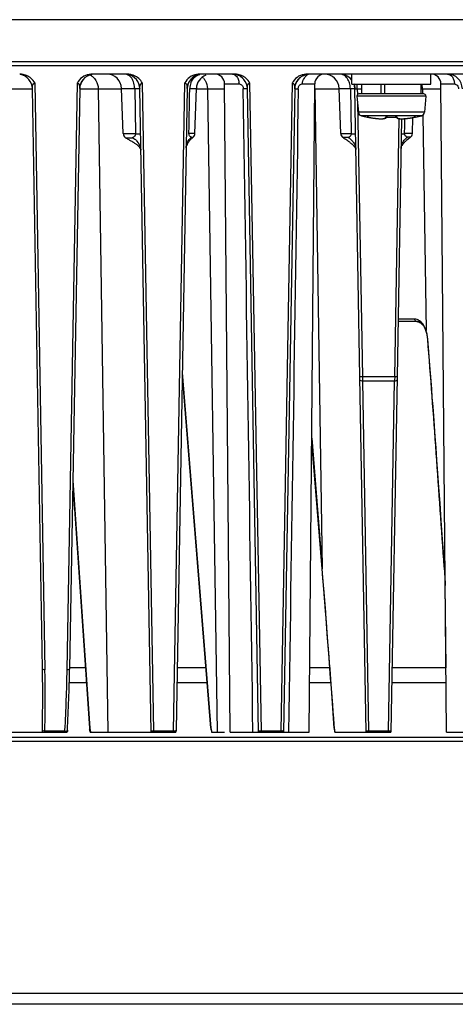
# Paper-space layout 'DRW0010_1_1' of a CAD drawing. Header units: millimetres. Extents: x 0 to 420, y 0 to 297.
# Tile 42 of 108: x 135 to 148, y 193 to 223. Entities that reach past the tile are written whole.
import ezdxf

# ---------------------------------------------------------------- set-up
doc = ezdxf.new("R2010")
doc.units = ezdxf.units.MM
doc.header["$LTSCALE"] = 23.1
doc.layers.get('0').update_dxf_attribs({"linetype": 'CONTINUOUS'})

psp = doc.layouts.new('DRW0010_1_1')

# ---------------------------------------------------------------- linework, layer by layer
at = {"color": 7, "linetype": 'CONTINUOUS'}
for p, q in [((180.9902, 223.1843), (78.6902, 223.1843)), ((79.3003, 221.7936), (180.3802, 221.7936)), ((79.3014, 221.9146), (180.3792, 221.9146)), ((137.8743, 221.5343), (136.8192, 221.5343)), ((141.1353, 221.5343), (140.0802, 221.5343)), ((154.1793, 221.5343), (143.3412, 221.5343)), ((144.6902, 221.2343), (144.6902, 221.5343)), ((147.0902, 221.2343), (147.0902, 221.5343)), ((135.0682, 221.2658), (135.3799, 203.4762)), ((136.0522, 203.4762), (136.3629, 221.2657)), ((138.3292, 221.2658), (138.6734, 201.6133)), ((139.2807, 201.6133), (139.6239, 221.2657)), ((141.0032, 201.5843), (140.8316, 221.2384)), ((140.8317, 221.2384), (141.2689, 221.2377)), ((141.5902, 221.2658), (141.9344, 201.6133)), ((142.5417, 201.6133), (142.8849, 221.2657)), ((143.1896, 221.2384), (143.5651, 221.2384)), ((143.1896, 221.2384), (143.5651, 221.2384)), ((143.3936, 201.5843), (143.5651, 221.2384)), ((144.6902, 221.2343), (147.0902, 221.2343)), ((144.856, 221.179), (144.856, 221.2343)), ((144.9902, 220.9343), (144.9902, 221.2343)), ((145.5824, 220.9343), (145.5824, 221.2343)), ((145.693, 220.9343), (145.693, 221.2343)), ((146.7902, 220.9343), (146.7902, 221.2343)), ((147.5648, 201.5843), (147.3933, 221.2384)), ((133.5286, 221.0921), (134.9979, 221.0921)), ((135.3049, 203.5051), (134.9981, 221.0921)), ((136.4344, 221.094), (136.1272, 203.5051)), ((136.4344, 221.0921), (137.706, 221.0921)), ((136.9954, 221.0921), (137.2883, 201.5843)), ((137.7536, 219.729), (137.7057, 221.1)), ((137.7057, 221.1), (138.1018, 221.1)), ((138.1018, 221.1), (138.1278, 219.729)), ((138.5994, 201.5843), (138.2591, 221.0921)), ((139.6954, 221.094), (139.3557, 201.6422)), ((139.7699, 220.8706), (139.7747, 221.1)), ((139.7699, 220.8706), (139.7747, 221.1)), ((139.7747, 221.1), (139.9745, 221.1)), ((139.9266, 219.729), (139.9745, 221.1)), ((139.9745, 221.0921), (140.8329, 221.0921)), ((140.3099, 221.0921), (140.6048, 201.5843)), ((141.5199, 221.0921), (141.3967, 221.0895)), ((141.5199, 221.0921), (141.4849, 221.0913)), ((141.8604, 201.5843), (141.5201, 221.0921)), ((142.9564, 221.0925), (142.6157, 201.5843)), ((143.5639, 221.0921), (144.306, 221.0921)), ((143.5709, 221.0921), (143.7908, 206.5417)), ((144.3058, 221.1), (144.646, 221.1)), ((144.3536, 219.729), (144.3058, 221.1)), ((144.646, 221.1), (144.6727, 219.729)), ((144.781, 221.0956), (144.781, 221.0921)), ((144.9335, 212.3545), (144.781, 221.0921)), ((144.856, 221.0921), (144.856, 221.179)), ((144.856, 221.0921), (144.9902, 221.0921)), ((144.856, 221.0921), (144.8592, 220.9119)), ((146.8747, 220.9343), (144.9057, 220.9343)), ((146.7902, 221.0921), (147.3946, 221.0921)), ((146.8319, 221.0921), (146.8343, 220.9336)), ((139.751, 219.9566), (139.7699, 220.8706)), ((146.9345, 220.869), (144.8459, 220.869)), ((144.8459, 220.869), (144.8889, 220.3774)), ((144.8634, 220.6693), (145.0085, 212.3545)), ((146.9345, 220.869), (146.8915, 220.3774)), ((146.8915, 220.3774), (144.8889, 220.3774)), ((146.8024, 220.2717), (144.9781, 220.2717)), ((145.1561, 220.2299), (145.1563, 220.2317)), ((145.1625, 220.2313), (145.1626, 220.2313)), ((145.1626, 220.2313), (145.1631, 220.2312)), ((145.1631, 220.2312), (145.1637, 220.2312)), ((145.1637, 220.2312), (145.1647, 220.2311)), ((145.1647, 220.2311), (145.166, 220.2309)), ((145.166, 220.2309), (145.1699, 220.2303)), ((145.1699, 220.2303), (145.1712, 220.2302)), ((145.1708, 220.2302), (145.175, 220.2296)), ((145.1732, 220.2298), (145.1778, 220.2291)), ((145.1773, 220.2292), (145.1831, 220.2282)), ((145.1826, 220.2283), (145.1891, 220.2272)), ((145.1884, 220.2274), (145.1956, 220.2261)), ((145.1948, 220.2262), (145.2026, 220.2248)), ((145.2017, 220.225), (145.2129, 220.2229)), ((145.21, 220.2235), (145.2199, 220.2216)), ((145.22, 220.2216), (145.2199, 220.2216)), ((145.2199, 220.2216), (145.2572, 220.2147)), ((145.2565, 220.2148), (145.3021, 220.2071)), ((145.3014, 220.2072), (145.3456, 220.2005)), ((145.345, 220.2006), (145.3876, 220.195)), ((145.387, 220.195), (145.4276, 220.1904)), ((145.4272, 220.1904), (145.4656, 220.1867)), ((145.4651, 220.1868), (145.5011, 220.1841)), ((145.5008, 220.1841), (145.5342, 220.1823)), ((145.5339, 220.1823), (145.5646, 220.1815)), ((145.5644, 220.1815), (145.5924, 220.1814)), ((145.5922, 220.1814), (145.6175, 220.1822)), ((145.6173, 220.1822), (145.64, 220.1837)), ((145.6398, 220.1837), (145.6599, 220.186)), ((145.7748, 220.2317), (145.7748, 220.2311)), ((145.7748, 220.2311), (145.8069, 220.2302)), ((145.8067, 220.2302), (145.8486, 220.2295)), ((145.8482, 220.2295), (145.8902, 220.2293)), ((145.9898, 212.3545), (146.1265, 220.1853)), ((146.0057, 220.2317), (146.0057, 220.2311)), ((146.0057, 220.2311), (146.0124, 220.2312)), ((146.0113, 220.2312), (146.0181, 220.2312)), ((146.0172, 220.2313), (146.0236, 220.2311)), ((146.0227, 220.2311), (146.0287, 220.2309)), ((146.0279, 220.2309), (146.0334, 220.2306)), ((146.0326, 220.2306), (146.0375, 220.2302)), ((146.0368, 220.2303), (146.038, 220.2301)), ((146.2014, 220.1814), (146.0648, 212.3545)), ((146.0741, 220.1972), (146.0877, 220.1926)), ((146.0876, 220.1926), (146.1031, 220.1889)), ((146.2958, 219.9567), (146.3004, 220.1857)), ((146.5232, 220.2147), (146.58, 220.2252)), ((146.5266, 219.729), (146.5438, 220.2222)), ((146.5604, 220.2216), (146.5605, 220.2216)), ((146.5801, 220.2252), (146.5873, 220.2265)), ((146.5873, 220.2265), (146.5939, 220.2277)), ((146.5939, 220.2277), (146.5999, 220.2287)), ((146.5999, 220.2287), (146.6051, 220.2295)), ((146.6106, 220.2303), (146.6148, 220.2309)), ((146.6148, 220.2309), (146.6179, 220.2313)), ((146.6241, 220.2317), (146.6243, 220.2299)), ((146.844, 220.292), (146.9428, 213.7569)), ((137.7536, 219.729), (138.1278, 219.729)), ((139.7462, 219.729), (139.751, 219.9566)), ((139.7462, 219.729), (139.7511, 219.9566)), ((139.9266, 219.729), (139.7462, 219.729)), ((144.3536, 219.729), (144.6727, 219.729)), ((146.2911, 219.729), (146.2958, 219.9567)), ((146.5266, 219.729), (146.2911, 219.729)), ((137.8248, 219.6066), (138.03, 219.6066)), ((137.8532, 219.5905), (137.8746, 219.5784)), ((137.8746, 219.5784), (137.8976, 219.5653)), ((137.8976, 219.5653), (137.9224, 219.5512)), ((137.9224, 219.5512), (137.9493, 219.5357)), ((137.9493, 219.5357), (137.9685, 219.5245)), ((137.9685, 219.5245), (137.989, 219.5125)), ((139.8231, 219.6247), (139.8791, 219.6247)), ((144.5796, 219.6111), (144.4179, 219.6111)), ((144.4458, 219.597), (144.4612, 219.587)), ((146.3548, 219.6042), (146.3751, 219.6189)), ((146.4726, 219.6189), (146.3751, 219.6189)), ((146.6606, 214.0342), (146.0941, 214.0343)), ((146.5938, 214.1079), (146.0954, 214.1079)), ((146.986, 213.5009), (147.0577, 212.5749)), ((146.9868, 213.5007), (147.0167, 213.1119)), ((139.5432, 212.3797), (140.4062, 201.7047)), ((139.545, 212.4835), (140.416, 201.7094)), ((144.9349, 212.2677), (144.9334, 212.3545)), ((145.1214, 201.5843), (144.9335, 212.3545)), ((145.9898, 212.3545), (145.0085, 212.3545)), ((145.0085, 212.3545), (145.0101, 212.2388)), ((145.0101, 212.2388), (145.9883, 212.2388)), ((145.0101, 212.2388), (145.1954, 201.6133)), ((145.8027, 201.6133), (145.9883, 212.2388)), ((146.0648, 212.3545), (145.8767, 201.5843)), ((145.9885, 212.2572), (145.9883, 212.2388)), ((145.9898, 212.3545), (145.9885, 212.2572)), ((143.4714, 210.4937), (143.7908, 206.5417)), ((143.4704, 210.3798), (143.781, 206.537)), ((136.2248, 209.0917), (136.7317, 201.7056)), ((136.2269, 209.2147), (136.742, 201.7094)), ((147.4903, 206.5883), (147.5227, 206.0909)), ((143.7816, 206.5371), (143.7816, 206.537)), ((147.522, 206.0909), (147.526, 206.0282)), ((147.5225, 206.0909), (147.5259, 206.0387)), ((147.5227, 206.0909), (147.5261, 206.0387)), ((147.5469, 203.5343), (147.525, 206.0429)), ((136.6062, 203.5343), (136.1277, 203.5343)), ((140.2583, 203.5343), (139.3887, 203.5343)), ((144.0173, 203.5343), (143.4106, 203.5343)), ((147.5478, 203.5343), (145.9107, 203.5343)), ((136.6371, 203.0843), (136.1179, 203.0843)), ((140.2947, 203.0843), (139.3809, 203.0843)), ((144.0509, 203.0843), (143.4067, 203.0843)), ((147.5517, 203.0843), (145.9029, 203.0843)), ((144.064, 202.9057), (144.0827, 202.6508)), ((144.0827, 202.6508), (144.0996, 202.4182)), ((144.0996, 202.4182), (144.115, 202.2041)), ((144.115, 202.2041), (144.1292, 202.0058)), ((144.1292, 202.0058), (144.1423, 201.8221)), ((144.1423, 201.8221), (144.1504, 201.7068)), ((131.1051, 201.5843), (136.0574, 201.5843)), ((135.9861, 201.6133), (135.3767, 201.6133)), ((135.9861, 201.6133), (135.9878, 201.6459)), ((135.9861, 201.6133), (135.9879, 201.6459)), ((136.7561, 201.5843), (138.5984, 201.5843)), ((138.5994, 201.5843), (139.3547, 201.5843)), ((139.2807, 201.6133), (138.6734, 201.6133)), ((138.6734, 201.6133), (138.6738, 201.5843)), ((139.2803, 201.5843), (139.2807, 201.6133)), ((139.3557, 201.6422), (139.3547, 201.5843)), ((140.4351, 201.5843), (140.8231, 201.5843)), ((141.0032, 201.5843), (143.3936, 201.5843)), ((142.5417, 201.6133), (141.9344, 201.6133)), ((141.9344, 201.6133), (141.9348, 201.5843)), ((142.5413, 201.5843), (142.5417, 201.6133)), ((144.1741, 201.5843), (145.1204, 201.5843)), ((145.1214, 201.5843), (145.8767, 201.5843)), ((145.8027, 201.6133), (145.1954, 201.6133)), ((145.1954, 201.6133), (145.1958, 201.5843)), ((145.8027, 201.6133), (145.8023, 201.5843)), ((147.5648, 201.5843), (149.9552, 201.5843)), ((79.0068, 201.4343), (180.6723, 201.4343)), ((79.413, 201.3078), (180.2672, 201.3078)), ((176.3457, 193.6633), (83.3341, 193.6633)), ((176.2733, 193.3343), (83.4064, 193.3343))]:
    psp.add_line(p, q, dxfattribs=at)
for points in [[(136.4415, 221.1615), (136.4435, 221.1719), (136.4459, 221.1826), (136.4486, 221.1935), (136.4517, 221.2047), (136.4552, 221.2161), (136.4591, 221.2277), (136.4634, 221.2396), (136.4682, 221.2517), (136.4736, 221.2641), (136.4794, 221.2768), (136.4859, 221.2897), (136.493, 221.303), (136.5009, 221.3166), (136.5097, 221.3304), (136.5194, 221.3446), (136.5301, 221.3592), (136.5421, 221.374), (136.5554, 221.3891), (136.5704, 221.4047), (136.5866, 221.4199), (136.6037, 221.4343), (136.6209, 221.4475), (136.6371, 221.4587), (136.6527, 221.4686), (136.668, 221.4775), (136.6829, 221.4853), (136.6974, 221.4924), (136.7116, 221.4986), (136.7252, 221.5041), (136.7385, 221.509), (136.7515, 221.5133), (136.764, 221.517), (136.7763, 221.5203), (136.7881, 221.5232), (136.7997, 221.5257), (136.804, 221.5265)], [(139.7025, 221.1615), (139.7045, 221.1719), (139.7069, 221.1826), (139.7096, 221.1935), (139.7127, 221.2047), (139.7162, 221.2161), (139.7201, 221.2277), (139.7244, 221.2396), (139.7292, 221.2517), (139.7345, 221.2641), (139.7404, 221.2768), (139.7469, 221.2897), (139.754, 221.303), (139.7619, 221.3166), (139.7707, 221.3304), (139.7804, 221.3446), (139.7911, 221.3592), (139.8031, 221.374), (139.8164, 221.3891), (139.8314, 221.4047), (139.8476, 221.4199), (139.8647, 221.4343), (139.8819, 221.4475), (139.8981, 221.4587), (139.9137, 221.4686), (139.929, 221.4775), (139.9439, 221.4853), (139.9584, 221.4924), (139.9726, 221.4986), (139.9862, 221.5041), (139.9995, 221.509), (140.0125, 221.5133), (140.025, 221.517), (140.0373, 221.5203), (140.0491, 221.5232), (140.0607, 221.5257), (140.065, 221.5265)], [(142.9656, 221.1723), (142.9671, 221.1795), (142.9688, 221.1868), (142.9707, 221.1941), (142.9728, 221.2015), (142.975, 221.2091), (142.9774, 221.2168), (142.98, 221.2248), (142.9829, 221.233), (142.986, 221.2414), (142.9895, 221.2503), (142.9934, 221.2595), (142.9977, 221.2691), (143.0024, 221.2789), (143.0074, 221.289), (143.0129, 221.2993), (143.0188, 221.3097), (143.0252, 221.3203), (143.0321, 221.3312), (143.0396, 221.3422), (143.0477, 221.3534), (143.0565, 221.3648), (143.0661, 221.3764), (143.0765, 221.3882), (143.0878, 221.4001), (143.1002, 221.4122), (143.1137, 221.4244), (143.1285, 221.4366), (143.1446, 221.4487), (143.1613, 221.4602), (143.1777, 221.4704), (143.1937, 221.4795), (143.2089, 221.4873), (143.2235, 221.4942), (143.2379, 221.5004), (143.2519, 221.5059), (143.2655, 221.5107), (143.2786, 221.5149), (143.2914, 221.5186), (143.3038, 221.5217), (143.3158, 221.5245), (143.326, 221.5265)], [(144.4152, 221.5261), (144.4202, 221.5251), (144.4307, 221.5228), (144.4412, 221.5202), (144.4519, 221.5174), (144.4628, 221.5142), (144.4738, 221.5106), (144.485, 221.5067), (144.4963, 221.5024), (144.5079, 221.4976), (144.5196, 221.4924), (144.5314, 221.4868), (144.5434, 221.4806), (144.5555, 221.4739), (144.5677, 221.4667), (144.58, 221.4589), (144.5925, 221.4503), (144.6052, 221.441), (144.6178, 221.431)], [(140.8316, 221.2384), (141.0175, 221.2384), (141.1313, 221.2381), (141.2689, 221.2377)], [(144.6178, 221.431), (144.6305, 221.4202), (144.6427, 221.4089), (144.6542, 221.3975), (144.6649, 221.386), (144.6747, 221.3747), (144.6838, 221.3636), (144.6902, 221.3551)], [(144.7542, 221.2362), (144.7577, 221.2263), (144.7608, 221.2165), (144.7637, 221.2069), (144.7663, 221.1973), (144.7687, 221.1879), (144.7709, 221.1786)], [(136.4344, 221.094), (136.4345, 221.0971), (136.435, 221.1088), (136.436, 221.1216), (136.437, 221.1317), (136.4382, 221.1412), (136.4397, 221.1513), (136.4415, 221.1615)], [(139.6954, 221.094), (139.6955, 221.0971), (139.696, 221.1088), (139.697, 221.1216), (139.698, 221.1317), (139.6992, 221.1412), (139.7007, 221.1513), (139.7025, 221.1615)], [(141.4849, 221.0913), (141.4304, 221.0902), (141.3967, 221.0895)], [(142.9564, 221.0927), (142.9564, 221.0953), (142.9566, 221.1009), (142.9569, 221.1064), (142.9572, 221.1123), (142.9577, 221.1184), (142.9582, 221.1247), (142.9589, 221.1311), (142.9597, 221.1377), (142.9606, 221.1445), (142.9616, 221.1513), (142.9628, 221.1582), (142.9641, 221.1652), (142.9656, 221.1723)], [(144.7709, 221.1786), (144.7728, 221.1695), (144.7744, 221.1605), (144.7759, 221.1516), (144.7772, 221.1429), (144.7782, 221.1344), (144.7791, 221.1261), (144.7798, 221.118), (144.7803, 221.1102), (144.7807, 221.1029), (144.781, 221.0956)], [(145.6597, 220.1859), (145.6773, 220.1889), (145.6927, 220.1926), (145.7063, 220.1972), (145.7183, 220.203), (145.7289, 220.2105), (145.7379, 220.2207), (145.7425, 220.2301)], [(145.7315, 220.2283), (145.7311, 220.2281), (145.7313, 220.2282), (145.7323, 220.2285), (145.7341, 220.2289), (145.7366, 220.2293), (145.7397, 220.2298)], [(145.7397, 220.2298), (145.7434, 220.2302), (145.7477, 220.2306), (145.7524, 220.2309), (145.7576, 220.2311), (145.7631, 220.2312), (145.769, 220.2312), (145.7748, 220.2311)], [(145.8898, 220.2293), (145.9314, 220.2295), (145.973, 220.2302), (146.0063, 220.2311)], [(146.0375, 220.2302), (146.0411, 220.2298), (146.0442, 220.2293), (146.0466, 220.2288), (146.0483, 220.2285), (146.0492, 220.2282)], [(146.038, 220.2301), (146.0426, 220.2207), (146.0516, 220.2105), (146.0621, 220.203), (146.0741, 220.1972)], [(146.103, 220.1889), (146.1206, 220.186), (146.1405, 220.1837), (146.163, 220.1822), (146.188, 220.1814), (146.2158, 220.1815), (146.2462, 220.1823), (146.2793, 220.1841), (146.3149, 220.1867), (146.3528, 220.1904), (146.3929, 220.195), (146.4348, 220.2005), (146.4784, 220.2071), (146.5232, 220.2147)], [(146.6051, 220.2295), (146.6095, 220.2302), (146.6106, 220.2303)], [(137.8248, 219.6066), (137.8272, 219.6049), (137.8333, 219.6017), (137.8397, 219.5982), (137.8463, 219.5943), (137.8532, 219.5905)], [(137.989, 219.5125), (138.0108, 219.4996), (138.0223, 219.4927), (138.0342, 219.4855)], [(138.0342, 219.4855), (138.0466, 219.478), (138.0594, 219.47), (138.0727, 219.4616), (138.0866, 219.4527), (138.1011, 219.4432), (138.1163, 219.4329), (138.1322, 219.4218), (138.1486, 219.4097), (138.1659, 219.3963), (138.1849, 219.3805), (138.2039, 219.3634), (138.2219, 219.3454), (138.238, 219.3273), (138.2515, 219.31), (138.2628, 219.2933), (138.2721, 219.2773), (138.2797, 219.262)], [(139.664, 219.3039), (139.6696, 219.3252), (139.6761, 219.3457), (139.6834, 219.3654), (139.6913, 219.3843), (139.6997, 219.4024), (139.7086, 219.4198), (139.7178, 219.4366), (139.7272, 219.4527), (139.737, 219.4682), (139.747, 219.4831)], [(139.747, 219.4831), (139.7571, 219.4975), (139.7675, 219.5113), (139.778, 219.5247), (139.7886, 219.5376), (139.7993, 219.5499), (139.81, 219.5617), (139.8206, 219.5729), (139.8312, 219.5834), (139.8415, 219.5933), (139.8516, 219.6024), (139.8613, 219.6108), (139.8704, 219.6183), (139.8786, 219.6247)], [(144.4229, 219.6111), (144.4252, 219.6094), (144.4317, 219.6057), (144.4385, 219.6015), (144.4458, 219.597)], [(144.4612, 219.587), (144.4777, 219.5762), (144.4864, 219.5705), (144.4953, 219.5645), (144.5045, 219.5583), (144.5139, 219.5518), (144.5236, 219.545), (144.5337, 219.5379)], [(144.5337, 219.5379), (144.5442, 219.5305), (144.555, 219.5227), (144.5661, 219.5147), (144.5777, 219.5061), (144.5899, 219.4971), (144.6026, 219.4875)], [(144.6026, 219.4875), (144.6163, 219.477), (144.6302, 219.4663), (144.6437, 219.4556), (144.6567, 219.445), (144.6688, 219.4349), (144.6802, 219.4251), (144.691, 219.4157), (144.7011, 219.4065)], [(144.7011, 219.4065), (144.7106, 219.3976), (144.7196, 219.389), (144.728, 219.3805), (144.736, 219.3723), (144.7435, 219.3642), (144.7505, 219.3564), (144.7571, 219.3487), (144.7633, 219.3412), (144.7692, 219.3338), (144.7746, 219.3265), (144.7796, 219.3195), (144.7843, 219.3125), (144.7887, 219.3056), (144.7926, 219.2989), (144.7963, 219.2922), (144.7997, 219.2856), (144.8027, 219.2791), (144.8055, 219.2729), (144.808, 219.2667), (144.8098, 219.2614), (144.8108, 219.2577), (144.8117, 219.255), (144.8127, 219.2525), (144.8131, 219.2506), (144.8132, 219.2496)], [(146.2127, 219.3632), (146.2185, 219.374), (146.225, 219.3852), (146.2324, 219.3969), (146.2406, 219.409), (146.2498, 219.4217), (146.2599, 219.4348), (146.2713, 219.4485), (146.2845, 219.4635), (146.2985, 219.4786)], [(146.2985, 219.4786), (146.3125, 219.4927), (146.3261, 219.5059), (146.3387, 219.5176), (146.3506, 219.5283), (146.3622, 219.5383), (146.3732, 219.5476), (146.3838, 219.5563), (146.3939, 219.5644), (146.4037, 219.572), (146.4132, 219.5791), (146.4223, 219.5858), (146.4311, 219.5922), (146.4396, 219.5982), (146.4478, 219.6038), (146.456, 219.6092), (146.4638, 219.6143)], [(146.6606, 214.0342), (146.6624, 214.0342), (146.665, 214.034), (146.6675, 214.0338), (146.6701, 214.0336), (146.6728, 214.0333), (146.6756, 214.0329), (146.6786, 214.0324), (146.6818, 214.0319), (146.685, 214.0313), (146.6884, 214.0305)], [(146.6884, 214.0305), (146.6919, 214.0297), (146.6954, 214.0288), (146.6991, 214.0279), (146.7029, 214.0268), (146.7067, 214.0256), (146.7107, 214.0243), (146.7148, 214.0229), (146.719, 214.0213), (146.7233, 214.0196), (146.7277, 214.0178), (146.7322, 214.0158), (146.7368, 214.0137), (146.7415, 214.0114), (146.7463, 214.009), (146.7514, 214.0063), (146.7566, 214.0033), (146.7623, 214), (146.7682, 213.9962), (146.7746, 213.992), (146.7812, 213.9873), (146.7881, 213.9822), (146.7951, 213.9766), (146.8023, 213.9705), (146.8097, 213.9639), (146.8173, 213.9566), (146.8251, 213.9486), (146.8333, 213.9395), (146.842, 213.9293), (146.8511, 213.9176), (146.8609, 213.904), (146.8712, 213.8884), (146.8822, 213.87)], [(146.8822, 213.87), (146.8945, 213.8473), (146.9067, 213.8223), (146.9176, 213.7974), (146.9275, 213.7726), (146.9361, 213.7489), (146.9392, 213.7398)], [(146.9245, 213.7801), (146.9281, 213.7704), (146.9341, 213.7533), (146.9382, 213.7411)], [(146.9385, 213.7402), (146.9438, 213.7236), (146.9638, 213.6494), (146.9789, 213.5668), (146.986, 213.5006)], [(146.9391, 213.7402), (146.9422, 213.7306), (146.9647, 213.6483), (146.9798, 213.5655), (146.9868, 213.5007)], [(147.0167, 213.1119), (147.0488, 212.6924), (147.0658, 212.4688), (147.0836, 212.235), (147.1021, 211.9899), (147.1216, 211.7324), (147.142, 211.4611), (147.1634, 211.1746), (147.1861, 210.8708), (147.21, 210.548), (147.2354, 210.2028), (147.2625, 209.8331), (147.2914, 209.4335), (147.3225, 209.0008), (147.3562, 208.5263), (147.3931, 208.0007), (147.433, 207.4221), (147.4761, 206.7849), (147.522, 206.0909)], [(143.7809, 206.537), (143.8041, 206.2501), (143.8385, 205.8239), (143.8677, 205.4621), (143.8871, 205.2201)], [(143.7816, 206.537), (143.8125, 206.1553), (143.8516, 205.6675), (143.8837, 205.263), (143.911, 204.9166), (143.9353, 204.6061), (143.9566, 204.331), (143.9756, 204.0833), (143.9924, 203.8637), (144.0068, 203.6735), (144.0197, 203.5024), (144.0318, 203.3402), (144.0432, 203.188), (144.0539, 203.0431), (144.064, 202.9057)], [(140.4084, 201.7056), (140.4116, 201.6766), (140.4178, 201.6416), (140.4288, 201.6017), (140.4351, 201.5843)], [(144.1504, 201.7069), (144.1534, 201.6754), (144.1655, 201.6119), (144.1741, 201.5843)]]:
    psp.add_lwpolyline(points, dxfattribs=at)
for centre, radius, start, end in [((134.5482, 221.0843), 0.45, 1, 78.86672), ((136.8843, 221.0843), 0.45, 100.28965, 179.17672), ((137.256, 221.0843), 0.45, 2, 90), ((137.8092, 221.0843), 0.45, 1, 78.86672), ((140.1453, 221.0843), 0.45, 100.28965, 179.17672), ((140.4242, 221.0843), 0.45, 112, 178), ((140.5332, 221.2358), 0.2985, 0.5, 90), ((141.0702, 221.0843), 0.45, 1, 78.86672), ((143.4063, 221.0843), 0.45, 100.29287, 178.94566), ((143.8636, 221.2358), 0.2985, 90, 179.5), ((143.856, 221.0843), 0.45, 2, 90), ((144.3311, 221.0843), 0.45, 36.81869, 78.86337), ((147.0948, 221.2358), 0.2985, 0.5, 90), ((147.5921, 221.0843), 0.45, 1, 90), ((140.2967, 221.0884), 0.5218, 159.95578, 169.28363), ((139.8843, 221.133), 0.4119, 41.36516, 48.88096), ((140.8898, 221.2373), 0.3791, 0.06144, 8.63565), ((141.07, 221.0843), 0.45, 45.29319, 56.43809), ((144.3311, 221.0843), 0.45, 1, 18.9816), ((146.322, 221.0856), 0.5098, 10.52777, 17.0247), ((140.3158, 221.0842), 0.5414, 169.22287, 178.33555), ((143.0523, 221.0838), 0.5186, 8.14259, 10.54489), ((143.0551, 221.0841), 0.5158, 0.88432, 8.15414), ((144.9057, 220.8743), 0.06, 90, 185), ((146.3149, 221.0841), 0.517, 0.89122, 10.55369), ((146.8747, 220.8743), 0.06, 355, 90), ((145.0085, 220.3878), 0.12, 185, 255.32287), ((146.772, 220.3878), 0.12, 284.67713, 355), ((145.8902, 223.7543), 3.6, 255.32287, 258.23433), ((145.1623, 220.2593), 0.03, 258.23433, 284.70682), ((145.1625, 220.2613), 0.0302, 258.29691, 271.35386), ((145.7181, 222.8088), 2.6347, 259.10341, 259.32548), ((145.7188, 222.8127), 2.6387, 259.32542, 259.69676), ((145.7176, 222.806), 2.6318, 259.69667, 260.05603), ((145.7142, 222.7861), 2.6117, 260.05525, 260.76633), ((145.7084, 222.7511), 2.5762, 260.76698, 261.05288), ((145.6998, 222.6956), 2.52, 261.05104, 261.76932), ((145.69, 222.6283), 2.452, 261.771, 262.05727), ((145.6789, 222.548), 2.371, 262.05468, 262.75616), ((145.6666, 222.4519), 2.274, 262.75827, 263.11582), ((145.6545, 222.3511), 2.1726, 263.11335, 263.76598), ((145.6411, 222.2287), 2.0494, 263.76708, 264.27662), ((145.6296, 222.1143), 1.9344, 264.27613, 264.81628), ((145.8902, 223.8323), 3.6024, 268.16381, 271.83717), ((146.1511, 222.111), 1.9311, 275.16112, 275.71734), ((146.1396, 222.2264), 2.0471, 275.71663, 276.2192), ((146.1263, 222.348), 2.1694, 276.22034, 276.86977), ((146.1142, 222.449), 2.2712, 276.86734, 277.22897), ((146.1019, 222.5457), 2.3686, 277.23105, 277.93053), ((146.0908, 222.6262), 2.4499, 277.92795, 278.21536), ((146.0809, 222.6938), 2.5182, 278.21704, 278.93305), ((146.0722, 222.7497), 2.5748, 278.93121, 279.21881), ((146.0664, 222.7854), 2.611, 279.21949, 279.92853), ((146.0628, 222.8063), 2.6322, 279.92771, 280.27736), ((146.0617, 222.8125), 2.6385, 280.27726, 280.68229), ((146.0626, 222.8077), 2.6335, 280.68224, 280.89656), ((146.6182, 220.2593), 0.03, 255.28453, 281.76567), ((146.618, 220.2613), 0.0302, 268.65134, 281.71066), ((145.8902, 223.7543), 3.6, 281.76567, 284.67713), ((137.9035, 219.7343), 0.15, 182, 238.32786), ((139.7767, 219.7343), 0.15, 313.08871, 358), ((144.5036, 219.7343), 0.15, 182, 235.1733), ((146.2924, 218.6309), 1.0982, 90.06792, 91.51749), ((146.3767, 219.7343), 0.15, 309.72688, 358), ((144.3543, 219.2155), 0.4568, 42.96274, 49.17101), ((144.3211, 219.1846), 0.5022, 32.85783, 42.95657), ((146.5904, 219.3028), 0.3825, 128.00446, 134.02137), ((146.6587, 213.7746), 0.2596, 82.96737, 89.58999), ((145.9945, 213.4448), 0.9983, 17.34509, 18.2144), ((-397.3859, 170.8584), 546.0463, 3.751767, 4.47925), ((145.0078, 212.3975), 0.1587, 263.92377, 270.82938), ((146.0619, 216.4834), 4.1295, 268.99952, 269.27878), ((-367.4127, 165.549), 512.8445, 4.043258, 4.584663), ((86.4124, 202.6527), 48.9, 0.14766, 0.99878), ((87.3458, 202.6343), 48.0415, 0.26894, 1.00408), ((84.4723, 204.3738), 51.5877, 356.96882, 359.00294), ((84.9088, 204.3968), 51.2262, 356.91753, 359.00255), ((86.2999, 202.6512), 49.0125, 358.82045, 0.14911), ((86.6181, 202.631), 48.7692, 358.80425, 0.26878), ((133.1401, 201.6955), 2.1626, 358.16576, 358.58788), ((132.1268, 201.6751), 3.2505, 358.39992, 358.91014), ((132.1711, 201.7849), 3.8189, 356.99, 357.42458), ((137.2359, 201.7402), 0.5054, 183.92034, 186.93863), ((139.2834, 201.7929), 0.1796, 269.15477, 275.55404), ((142.5444, 201.7929), 0.1796, 269.15477, 275.55405), ((145.8054, 201.7929), 0.1796, 269.15477, 275.55419)]:
    psp.add_arc(centre, radius, start, end, dxfattribs=at)
for points in [[(134.7206, 221.5189), (134.6853, 221.5264), (134.6493, 221.5314), (134.6133, 221.5343)], [(134.8162, 221.4912), (134.7851, 221.5028), (134.7531, 221.5119), (134.7206, 221.5189)], [(136.8192, 221.5343), (136.7858, 221.5334), (136.7524, 221.5302), (136.7196, 221.5245)], [(136.7355, 221.5093), (136.7661, 221.497), (136.7952, 221.4801), (136.8213, 221.46)], [(137.9816, 221.5189), (137.9463, 221.5264), (137.9103, 221.5314), (137.8743, 221.5343)], [(138.0772, 221.4912), (138.0461, 221.5028), (138.0141, 221.5119), (137.9816, 221.5189)], [(140.0802, 221.5343), (140.0468, 221.5334), (140.0134, 221.5302), (139.9806, 221.5245)], [(141.2426, 221.5189), (141.2073, 221.5264), (141.1713, 221.5314), (141.1353, 221.5343)], [(141.3382, 221.4912), (141.3071, 221.5028), (141.2751, 221.5119), (141.2426, 221.5189)], [(143.3412, 221.5343), (143.3078, 221.5334), (143.2744, 221.5302), (143.2416, 221.5245)], [(136.8213, 221.46), (136.8641, 221.4272), (136.9005, 221.3848), (136.9279, 221.3383)], [(136.9279, 221.3383), (136.971, 221.265), (136.9941, 221.1772), (136.9954, 221.0921)], [(140.1934, 221.4052), (140.2116, 221.3846), (140.2279, 221.362), (140.2419, 221.3383)], [(140.2419, 221.3383), (140.2853, 221.2651), (140.3086, 221.1772), (140.3099, 221.0921)], [(141.2689, 221.2377), (141.2804, 221.2365), (141.2919, 221.234), (141.3028, 221.2302)], [(143.1567, 221.231), (143.1673, 221.2347), (143.1784, 221.2371), (143.1896, 221.2384)], [(141.6891, 201.5843), (141.595, 208.0861), (141.4961, 214.5878), (141.3967, 221.0895)], [(143.0652, 221.0895), (142.9654, 214.5878), (142.8661, 208.086), (142.7711, 201.5843)], [(142.9562, 221.0921), (142.9925, 221.0909), (143.0288, 221.0902), (143.0652, 221.0895)], [(143.0652, 221.0895), (143.0654, 221.1038), (143.067, 221.1181), (143.0703, 221.132)], [(145.7136, 220.2216), (145.7211, 220.2213), (145.7291, 220.2241), (145.7347, 220.229)], [(146.0668, 220.2216), (146.0594, 220.2213), (146.0514, 220.2241), (146.0458, 220.229)], [(146.2973, 219.7), (146.2946, 219.7095), (146.2926, 219.7193), (146.2911, 219.729)], [(138.03, 219.6066), (138.0474, 219.5992), (138.064, 219.5901), (138.0799, 219.5799)], [(139.7914, 219.5956), (139.8014, 219.6059), (139.812, 219.6157), (139.8231, 219.6247)], [(144.5796, 219.6111), (144.606, 219.5977), (144.6306, 219.5804), (144.653, 219.5611)], [(146.2447, 219.4748), (146.2664, 219.5124), (146.2933, 219.5477), (146.3246, 219.5779)], [(146.6713, 214.0905), (146.6462, 214.0992), (146.6201, 214.1049), (146.5938, 214.1079)], [(146.7699, 214.0369), (146.7404, 214.0599), (146.7066, 214.0783), (146.6713, 214.0905)], [(146.9059, 213.8542), (146.8929, 213.8829), (146.8779, 213.9107), (146.8605, 213.937)], [(146.9428, 213.7569), (146.9324, 213.79), (146.9203, 213.8227), (146.9059, 213.8542)], [(146.9392, 213.7399), (146.9372, 213.7453), (146.9392, 213.7523), (146.9428, 213.7569)], [(135.2996, 201.5843), (135.3005, 201.5983), (135.3011, 201.6123), (135.3015, 201.6263)], [(136.0609, 201.6422), (136.0598, 201.6229), (136.0585, 201.6035), (136.0567, 201.5843)], [(136.7561, 201.5843), (136.7452, 201.6148), (136.7381, 201.6469), (136.7342, 201.6791)], [(136.742, 201.7094), (136.7443, 201.6762), (136.7503, 201.6428), (136.7611, 201.6112)], [(136.7611, 201.6112), (136.7643, 201.6021), (136.7678, 201.593), (136.7719, 201.5843)], [(140.416, 201.7094), (140.4189, 201.6758), (140.4249, 201.6418), (140.437, 201.6103)], [(140.437, 201.6103), (140.4405, 201.6014), (140.4445, 201.5927), (140.449, 201.5843)]]:
    psp.add_open_spline(points, degree=3, dxfattribs=at)
for points, knots in [([(135.0682, 221.2658), (135.045, 221.3182), (134.9736, 221.4141), (134.8702, 221.4708), (134.8162, 221.4912)], [0, 0, 0, 0, 0.4980253, 1, 1, 1, 1]), ([(136.7196, 221.5245), (136.6436, 221.5111), (136.496, 221.4546), (136.397, 221.3315), (136.3629, 221.2657)], [0, 0, 0, 0, 0.5099776, 1, 1, 1, 1]), ([(138.049, 221.3424), (138.0386, 221.3651), (137.997, 221.442), (137.9253, 221.5079), (137.8649, 221.5259)], [0, 0, 0, 0, 0.2840637, 1, 1, 1, 1]), ([(138.3292, 221.2658), (138.306, 221.3182), (138.2346, 221.4141), (138.1312, 221.4708), (138.0772, 221.4912)], [0, 0, 0, 0, 0.4980253, 1, 1, 1, 1]), ([(139.9806, 221.5245), (139.9046, 221.5111), (139.757, 221.4546), (139.658, 221.3315), (139.6239, 221.2657)], [0, 0, 0, 0, 0.5099776, 1, 1, 1, 1]), ([(139.8065, 221.2673), (139.8299, 221.3311), (139.9002, 221.4467), (140.0202, 221.5144), (140.081, 221.5274)], [0, 0, 0, 0, 0.5225396, 1, 1, 1, 1]), ([(141.07, 221.5343), (141.0829, 221.5343), (141.1397, 221.524), (141.1839, 221.4796), (141.2082, 221.4434)], [0, 0, 0, 0, 0.228544, 1, 1, 1, 1]), ([(141.5902, 221.2658), (141.567, 221.3182), (141.4956, 221.4141), (141.3922, 221.4708), (141.3382, 221.4912)], [0, 0, 0, 0, 0.4980253, 1, 1, 1, 1]), ([(143.2416, 221.5245), (143.1656, 221.5111), (143.018, 221.4546), (142.919, 221.3315), (142.8849, 221.2657)], [0, 0, 0, 0, 0.5099776, 1, 1, 1, 1]), ([(143.1896, 221.2384), (143.19, 221.3005), (143.2383, 221.4139), (143.3223, 221.5099), (143.3755, 221.5286)], [0, 0, 0, 0, 0.5239109, 1, 1, 1, 1]), ([(144.646, 221.1), (144.6446, 221.1564), (144.6277, 221.2654), (144.561, 221.4075), (144.4596, 221.5081), (144.3719, 221.5343), (144.3311, 221.5343)], [0, 0, 0, 0, 0.2891577, 0.5564225, 0.7910465, 1, 1, 1, 1]), ([(147.592, 221.5343), (147.6491, 221.5343), (147.7404, 221.4699), (147.7897, 221.3486), (147.8013, 221.2745), (147.8014, 221.2371)], [0, 0, 0, 0, 0.4364499, 0.7141341, 1, 1, 1, 1]), ([(134.9981, 221.0921), (134.9975, 221.125), (134.9938, 221.1911), (135.038, 221.2535), (135.0682, 221.2658)], [0, 0, 0, 0, 0.5021589, 1, 1, 1, 1]), ([(136.3629, 221.2657), (136.3909, 221.2668), (136.4334, 221.1901), (136.4348, 221.1309), (136.4344, 221.094)], [0, 0, 0, 0, 0.4313426, 1, 1, 1, 1]), ([(138.1018, 221.1), (138.1013, 221.1214), (138.0955, 221.2042), (138.0745, 221.2864), (138.049, 221.3424)], [0, 0, 0, 0, 0.2583887, 1, 1, 1, 1]), ([(138.2591, 221.0921), (138.2585, 221.125), (138.2548, 221.1911), (138.299, 221.2535), (138.3292, 221.2658)], [0, 0, 0, 0, 0.5021589, 1, 1, 1, 1]), ([(139.6239, 221.2657), (139.6519, 221.2668), (139.6944, 221.1901), (139.6958, 221.1309), (139.6954, 221.094)], [0, 0, 0, 0, 0.4313426, 1, 1, 1, 1]), ([(141.2082, 221.4434), (141.2153, 221.4328), (141.2422, 221.3867), (141.2585, 221.3345), (141.2646, 221.2942)], [0, 0, 0, 0, 0.2379885, 1, 1, 1, 1]), ([(141.3028, 221.2302), (141.3284, 221.2213), (141.3799, 221.1833), (141.3954, 221.1217), (141.3967, 221.0895)], [0, 0, 0, 0, 0.4571132, 1, 1, 1, 1]), ([(141.5201, 221.0921), (141.5195, 221.125), (141.5158, 221.1911), (141.56, 221.2535), (141.5902, 221.2658)], [0, 0, 0, 0, 0.5021589, 1, 1, 1, 1]), ([(142.8849, 221.2657), (142.9133, 221.2668), (142.9561, 221.1894), (142.9573, 221.1297), (142.9564, 221.0925)], [0, 0, 0, 0, 0.4329466, 1, 1, 1, 1]), ([(143.0703, 221.132), (143.0732, 221.1443), (143.0877, 221.1872), (143.1261, 221.2204), (143.1567, 221.231)], [0, 0, 0, 0, 0.2823548, 1, 1, 1, 1]), ([(147.3934, 221.2384), (147.3934, 221.2361), (147.4077, 221.2416), (147.4225, 221.2364), (147.4585, 221.2394), (147.5032, 221.2381), (147.562, 221.2385), (147.6625, 221.2378), (147.7437, 221.2374), (147.8014, 221.2371)], [0, 0, 0, 0, 0.0163755, 0.0654915, 0.1469573, 0.2598875, 0.4033621, 0.5760533, 1, 1, 1, 1]), ([(147.8014, 221.2371), (147.8331, 221.2338), (147.9038, 221.2021), (147.9249, 221.1271), (147.9258, 221.0895)], [0, 0, 0, 0, 0.4586921, 1, 1, 1, 1]), ([(138.1018, 221.1), (138.1237, 221.0998), (138.1608, 221.0986), (138.2135, 221.0992), (138.237, 221.0936), (138.2589, 221.0959), (138.259, 221.0921)], [0, 0, 0, 0, 0.4161206, 0.7299181, 0.9284362, 1, 1, 1, 1]), ([(144.646, 221.1), (144.6649, 221.0997), (144.6969, 221.0986), (144.7422, 221.0986), (144.7624, 221.094), (144.781, 221.0953), (144.781, 221.0921)], [0, 0, 0, 0, 0.4188341, 0.7321069, 0.9289428, 1, 1, 1, 1]), ([(144.781, 221.0921), (144.7811, 221.09), (144.7933, 221.0939), (144.805, 221.0903), (144.8298, 221.0922), (144.8467, 221.0919), (144.856, 221.0921)], [0, 0, 0, 0, 0.083567, 0.3057835, 0.6251369, 1, 1, 1, 1]), ([(145.176, 220.2295), (145.1733, 220.2299), (145.1685, 220.2306), (145.1628, 220.2314), (145.1595, 220.2318), (145.1578, 220.2319), (145.157, 220.2319), (145.1564, 220.2319), (145.1563, 220.2317)], [0, 0, 0, 0, 0.4216401, 0.7365803, 0.8496418, 0.9314061, 0.9812067, 1, 1, 1, 1]), ([(145.22, 220.2216), (145.216, 220.2224), (145.2014, 220.2251), (145.1867, 220.2277), (145.176, 220.2295)], [0, 0, 0, 0, 0.2720414, 1, 1, 1, 1]), ([(145.4549, 220.1878), (145.4744, 220.186), (145.5117, 220.1832), (145.5646, 220.1813), (145.6046, 220.1817), (145.6299, 220.1833), (145.6427, 220.1845), (145.6587, 220.1864), (145.6788, 220.19), (145.6981, 220.1966), (145.7083, 220.2037), (145.7128, 220.2092), (145.7148, 220.2155), (145.7142, 220.2197), (145.7136, 220.2217)], [0, 0, 0, 0, 0.2131009, 0.4054403, 0.5729496, 0.646359, 0.6803343, 0.712447, 0.8218561, 0.9011728, 0.9307583, 0.9552566, 0.977217, 1, 1, 1, 1]), ([(145.7451, 220.2312), (145.7406, 220.2309), (145.7326, 220.2301), (145.7234, 220.2284), (145.718, 220.2264), (145.715, 220.225), (145.7133, 220.2228), (145.7136, 220.2217)], [0, 0, 0, 0, 0.3963955, 0.7013414, 0.8137594, 0.8985294, 1, 1, 1, 1]), ([(145.7748, 220.2317), (145.7722, 220.2318), (145.7623, 220.232), (145.7524, 220.2318), (145.7451, 220.2312)], [0, 0, 0, 0, 0.2602107, 1, 1, 1, 1]), ([(146.0353, 220.2313), (146.033, 220.2314), (146.0231, 220.232), (146.0132, 220.232), (146.0057, 220.2317)], [0, 0, 0, 0, 0.2360696, 1, 1, 1, 1]), ([(146.0669, 220.2217), (146.0672, 220.2228), (146.0655, 220.225), (146.0625, 220.2264), (146.057, 220.2284), (146.0479, 220.2301), (146.0398, 220.2309), (146.0353, 220.2313)], [0, 0, 0, 0, 0.1013163, 0.1860912, 0.2985447, 0.6035697, 1, 1, 1, 1]), ([(146.0669, 220.2217), (146.0663, 220.2197), (146.0657, 220.2155), (146.0676, 220.2092), (146.0722, 220.2037), (146.0823, 220.1966), (146.1015, 220.19), (146.1215, 220.1865), (146.1376, 220.1846), (146.1503, 220.1833), (146.1756, 220.1817), (146.2154, 220.1813), (146.2681, 220.1832), (146.3053, 220.1859), (146.3249, 220.1877)], [0, 0, 0, 0, 0.0228117, 0.0447999, 0.0693113, 0.0988941, 0.1781888, 0.2875598, 0.3196627, 0.3536282, 0.4270197, 0.5945055, 0.7868506, 1, 1, 1, 1]), ([(146.6044, 220.2295), (146.6012, 220.2289), (146.5865, 220.2265), (146.5719, 220.2238), (146.5604, 220.2216)], [0, 0, 0, 0, 0.2180119, 1, 1, 1, 1]), ([(146.6241, 220.2317), (146.6241, 220.2319), (146.6234, 220.2319), (146.6226, 220.2319), (146.6209, 220.2318), (146.6176, 220.2314), (146.6119, 220.2306), (146.6071, 220.2299), (146.6044, 220.2295)], [0, 0, 0, 0, 0.0187812, 0.0685832, 0.1503547, 0.2634287, 0.5783873, 1, 1, 1, 1]), ([(138.1278, 219.729), (138.1231, 219.6965), (138.1055, 219.6374), (138.0518, 219.612), (138.03, 219.6066)], [0, 0, 0, 0, 0.5949892, 1, 1, 1, 1]), ([(138.1278, 219.729), (138.1486, 219.729), (138.1847, 219.728), (138.2364, 219.7286), (138.26, 219.7222), (138.2829, 219.7251), (138.2829, 219.7212)], [0, 0, 0, 0, 0.4012304, 0.7167783, 0.9237199, 1, 1, 1, 1]), ([(139.8231, 219.6247), (139.8084, 219.6288), (139.7648, 219.6498), (139.7524, 219.6995), (139.7462, 219.729)], [0, 0, 0, 0, 0.337047, 1, 1, 1, 1]), ([(144.6727, 219.729), (144.6675, 219.6974), (144.6503, 219.6414), (144.5997, 219.6164), (144.5796, 219.6111)], [0, 0, 0, 0, 0.6064856, 1, 1, 1, 1]), ([(144.6727, 219.729), (144.6906, 219.729), (144.7215, 219.7281), (144.7656, 219.7281), (144.7858, 219.7228), (144.8049, 219.7245), (144.805, 219.7212)], [0, 0, 0, 0, 0.4048226, 0.7196835, 0.9244374, 1, 1, 1, 1]), ([(146.1934, 219.7212), (146.1934, 219.7229), (146.2027, 219.7236), (146.2218, 219.728), (146.2462, 219.7282), (146.2633, 219.7286)], [0, 0, 0, 0, 0.0751145, 0.2739146, 1, 1, 1, 1]), ([(146.3751, 219.6189), (146.3609, 219.6246), (146.3224, 219.6375), (146.3036, 219.6771), (146.2973, 219.7)], [0, 0, 0, 0, 0.3922121, 1, 1, 1, 1]), ([(138.0799, 219.5799), (138.1098, 219.5607), (138.2148, 219.4711), (138.2897, 219.3344), (138.2915, 219.2315)], [0, 0, 0, 0, 0.2567169, 1, 1, 1, 1]), ([(139.664, 219.3039), (139.6645, 219.3298), (139.68, 219.4366), (139.7345, 219.5372), (139.7914, 219.5956)], [0, 0, 0, 0, 0.2412265, 1, 1, 1, 1]), ([(144.7429, 219.457), (144.7535, 219.4408), (144.7897, 219.377), (144.8122, 219.3037), (144.8132, 219.2496)], [0, 0, 0, 0, 0.2633887, 1, 1, 1, 1]), ([(146.1857, 219.2806), (146.1859, 219.2968), (146.1929, 219.3647), (146.2187, 219.4298), (146.2447, 219.4748)], [0, 0, 0, 0, 0.2372528, 1, 1, 1, 1]), ([(146.5938, 214.1079), (146.5939, 214.0986), (146.6008, 214.0649), (146.6337, 214.0343), (146.6587, 214.0343)], [0, 0, 0, 0, 0.2717902, 1, 1, 1, 1]), ([(146.8274, 213.9753), (146.8169, 213.9831), (146.7754, 214.0105), (146.7269, 214.0278), (146.6905, 214.0323)], [0, 0, 0, 0, 0.2624546, 1, 1, 1, 1]), ([(146.8605, 213.937), (146.8538, 213.9471), (146.8276, 213.9838), (146.7958, 214.0166), (146.7699, 214.0369)], [0, 0, 0, 0, 0.2695182, 1, 1, 1, 1]), ([(146.9927, 213.5035), (146.991, 213.5246), (146.9825, 213.6053), (146.9653, 213.6851), (146.9474, 213.7424)], [0, 0, 0, 0, 0.2601559, 1, 1, 1, 1]), ([(146.9868, 213.5007), (146.9867, 213.5013), (146.9894, 213.5026), (146.9911, 213.5031), (146.9927, 213.5035)], [0, 0, 0, 0, 0.2811008, 1, 1, 1, 1]), ([(144.9364, 212.3543), (144.9357, 212.3543), (144.9351, 212.3545), (144.9336, 212.3543), (144.9335, 212.3545)], [0, 0, 0, 0, 0.7388611, 1, 1, 1, 1]), ([(144.9351, 212.2677), (144.9351, 212.2643), (144.9481, 212.2444), (144.9728, 212.2416), (144.991, 212.2397)], [0, 0, 0, 0, 0.1602648, 1, 1, 1, 1]), ([(145.0085, 212.3545), (145.0007, 212.3544), (144.9766, 212.3541), (144.9526, 212.3536), (144.9364, 212.3543)], [0, 0, 0, 0, 0.3274554, 1, 1, 1, 1]), ([(145.9883, 212.2388), (146.0061, 212.2385), (146.0318, 212.2397), (146.0631, 212.2576), (146.0633, 212.2677)], [0, 0, 0, 0, 0.6367021, 1, 1, 1, 1]), ([(146.0648, 212.3545), (146.0648, 212.3532), (146.0566, 212.3555), (146.0485, 212.3531), (146.03, 212.3544), (146.0173, 212.3541), (146.0099, 212.3542)], [0, 0, 0, 0, 0.0719027, 0.2779318, 0.5978914, 1, 1, 1, 1]), ([(143.7908, 206.5417), (143.7885, 206.5411), (143.7856, 206.5402), (143.7817, 206.5382), (143.7816, 206.5371)], [0, 0, 0, 0, 0.6847429, 1, 1, 1, 1]), ([(135.3799, 203.4762), (135.3624, 203.4759), (135.3374, 203.4784), (135.3051, 203.4948), (135.3049, 203.5051)], [0, 0, 0, 0, 0.630082, 1, 1, 1, 1]), ([(136.1272, 203.5051), (136.127, 203.4949), (136.0958, 203.4771), (136.0701, 203.4759), (136.0522, 203.4762)], [0, 0, 0, 0, 0.3628, 1, 1, 1, 1]), ([(135.3062, 201.6353), (135.3051, 201.6363), (135.3034, 201.6384), (135.3022, 201.641), (135.302, 201.6422)], [0, 0, 0, 0, 0.5398094, 1, 1, 1, 1]), ([(135.3767, 201.6133), (135.3695, 201.6133), (135.3451, 201.6158), (135.3184, 201.6226), (135.3062, 201.6353)], [0, 0, 0, 0, 0.2902792, 1, 1, 1, 1]), ([(135.9861, 201.6133), (136.0014, 201.6126), (136.0265, 201.6155), (136.0532, 201.6256), (136.059, 201.6344)], [0, 0, 0, 0, 0.5927268, 1, 1, 1, 1]), ([(136.059, 201.6344), (136.0597, 201.6356), (136.061, 201.6381), (136.0611, 201.6409), (136.0609, 201.6422)], [0, 0, 0, 0, 0.5166985, 1, 1, 1, 1]), ([(136.742, 201.7094), (136.7394, 201.7089), (136.7367, 201.708), (136.7316, 201.7067), (136.7317, 201.7056)], [0, 0, 0, 0, 0.7146138, 1, 1, 1, 1]), ([(138.6013, 201.6342), (138.6005, 201.6354), (138.599, 201.638), (138.5985, 201.6408), (138.5984, 201.6422)], [0, 0, 0, 0, 0.5228797, 1, 1, 1, 1]), ([(138.6734, 201.6133), (138.6655, 201.6132), (138.641, 201.6147), (138.6115, 201.62), (138.6013, 201.6342)], [0, 0, 0, 0, 0.3130001, 1, 1, 1, 1]), ([(139.3557, 201.6422), (139.3556, 201.6388), (139.3443, 201.6184), (139.3187, 201.6159), (139.3007, 201.6141)], [0, 0, 0, 0, 0.1601785, 1, 1, 1, 1]), ([(140.416, 201.7094), (140.414, 201.7089), (140.4117, 201.7083), (140.4084, 201.7065), (140.4084, 201.7057)], [0, 0, 0, 0, 0.7078733, 1, 1, 1, 1]), ([(141.8623, 201.6342), (141.8615, 201.6354), (141.86, 201.638), (141.8595, 201.6408), (141.8594, 201.6422)], [0, 0, 0, 0, 0.5228798, 1, 1, 1, 1]), ([(141.9344, 201.6133), (141.9265, 201.6132), (141.902, 201.6147), (141.8725, 201.62), (141.8623, 201.6342)], [0, 0, 0, 0, 0.313, 1, 1, 1, 1]), ([(142.6167, 201.6422), (142.6166, 201.6388), (142.6053, 201.6184), (142.5797, 201.6159), (142.5617, 201.6141)], [0, 0, 0, 0, 0.1601785, 1, 1, 1, 1]), ([(144.1504, 201.7069), (144.1504, 201.7074), (144.1525, 201.7086), (144.1541, 201.7091), (144.1554, 201.7094)], [0, 0, 0, 0, 0.2927612, 1, 1, 1, 1]), ([(144.1554, 201.7094), (144.1562, 201.6969), (144.1605, 201.6544), (144.1705, 201.6119), (144.183, 201.5843)], [0, 0, 0, 0, 0.2924623, 1, 1, 1, 1]), ([(145.1233, 201.6342), (145.1225, 201.6354), (145.121, 201.638), (145.1205, 201.6408), (145.1204, 201.6422)], [0, 0, 0, 0, 0.5228794, 1, 1, 1, 1]), ([(145.1954, 201.6133), (145.1875, 201.6132), (145.163, 201.6147), (145.1335, 201.62), (145.1233, 201.6342)], [0, 0, 0, 0, 0.3130005, 1, 1, 1, 1]), ([(145.8777, 201.6422), (145.8776, 201.6388), (145.8663, 201.6184), (145.8407, 201.6159), (145.8227, 201.6141)], [0, 0, 0, 0, 0.1601786, 1, 1, 1, 1])]:
    psp.add_open_spline(points, degree=3, knots=knots, dxfattribs=at)

doc.saveas('drawing.dxf')
